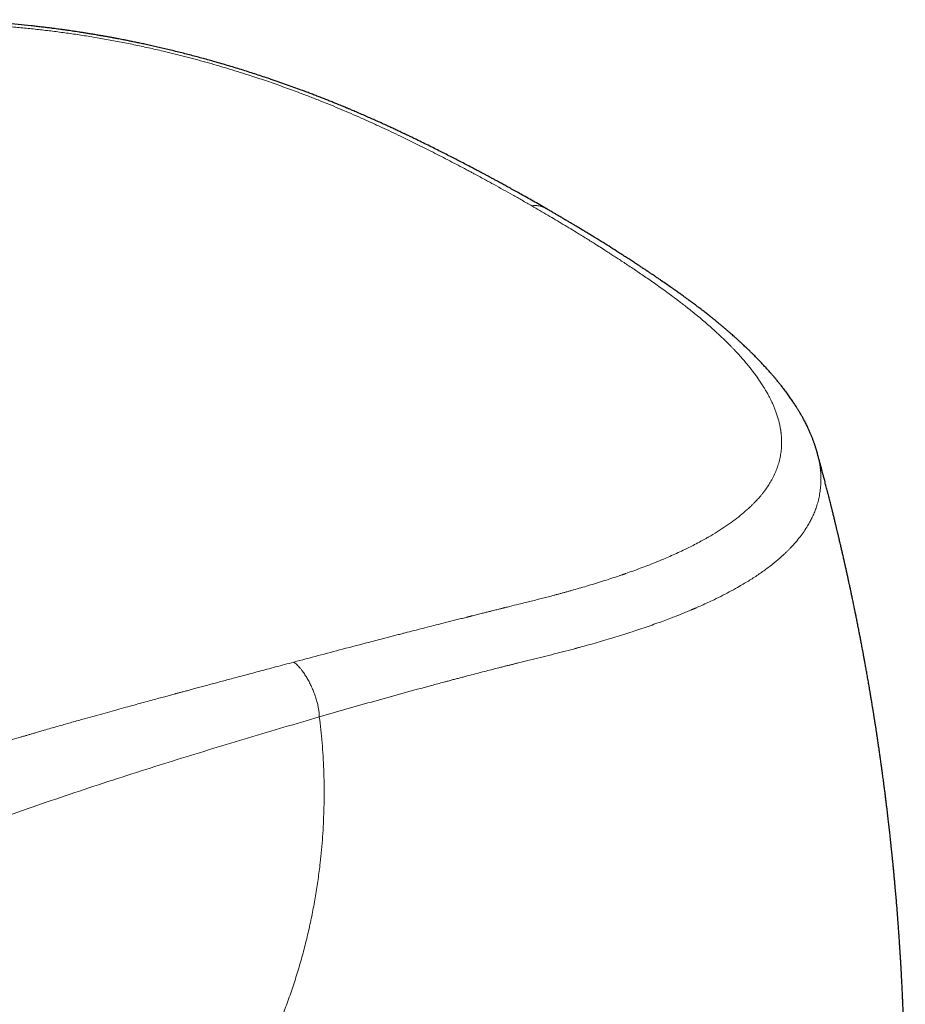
# Model space of a CAD drawing. Header units: millimetres. Extents: x 8 to 693, y 12 to 484.
# Tile 40 of 46: x 600 to 625, y 191 to 218. Entities that reach past the tile are written whole.
import ezdxf

# ---------------------------------------------------------------- set-up
doc = ezdxf.new("R2010")
doc.units = ezdxf.units.MM

msp = doc.modelspace()

# ---------------------------------------------------------------- linework, layer by layer
at = {"color": 7, "linetype": 'Continuous', "lineweight": 30}
msp.add_line((622.362, 205.942), (622.364, 205.932), dxfattribs=at)
for points, knots in [([(614.812, 212.741), (614.801, 212.747), (614.726, 212.791), (614.589, 212.869), (614.406, 212.973), (614.234, 213.071), (614.073, 213.161), (613.923, 213.245), (613.787, 213.32), (613.666, 213.386), (613.559, 213.445), (613.462, 213.498), (613.374, 213.546), (613.296, 213.588), (613.231, 213.623), (613.176, 213.652), (613.131, 213.676), (613.092, 213.697), (613.059, 213.715), (613.031, 213.73), (613.006, 213.743), (612.981, 213.756), (612.951, 213.772), (612.914, 213.792), (612.869, 213.816), (612.816, 213.844), (612.757, 213.875), (612.663, 213.924), (612.537, 213.99), (612.378, 214.072), (612.222, 214.153), (612.065, 214.232), (611.906, 214.313), (611.74, 214.396), (611.566, 214.483), (611.385, 214.572), (611.238, 214.644), (611.132, 214.696), (611.071, 214.725), (611.017, 214.751), (610.974, 214.771), (610.94, 214.788), (610.915, 214.8), (610.894, 214.81), (610.878, 214.817), (610.861, 214.826), (610.836, 214.837), (610.802, 214.854), (610.758, 214.874), (610.708, 214.898), (610.653, 214.924), (610.597, 214.95), (610.54, 214.976), (610.485, 215.002), (610.399, 215.042), (610.285, 215.094), (610.144, 215.158), (610.005, 215.22), (609.863, 215.283), (609.713, 215.349), (609.586, 215.404), (609.487, 215.446), (609.424, 215.473), (609.37, 215.496), (609.325, 215.515), (609.29, 215.529), (609.265, 215.54), (609.246, 215.548), (609.228, 215.555), (609.201, 215.566), (609.161, 215.583), (609.104, 215.607), (609.034, 215.635), (608.948, 215.67), (608.845, 215.712), (608.73, 215.758), (608.61, 215.805), (608.488, 215.853), (608.365, 215.9), (608.241, 215.948), (608.115, 215.995), (607.896, 216.077), (607.577, 216.193), (607.178, 216.332), (606.79, 216.461), (606.413, 216.582), (606.024, 216.702), (605.651, 216.811), (605.296, 216.911), (604.961, 217.001), (604.618, 217.089), (604.333, 217.159), (604.109, 217.212), (603.948, 217.249), (603.79, 217.284), (603.639, 217.317), (603.5, 217.347), (603.373, 217.374), (603.258, 217.397), (603.155, 217.418), (603.063, 217.436), (602.983, 217.452), (602.913, 217.465), (602.856, 217.476), (602.812, 217.484), (602.779, 217.49), (602.749, 217.496), (602.712, 217.503), (602.662, 217.512), (602.598, 217.524), (602.522, 217.537), (602.432, 217.553), (602.328, 217.571), (602.219, 217.59), (602.109, 217.608), (602.003, 217.625), (601.899, 217.642), (601.802, 217.657), (601.707, 217.671), (601.617, 217.684), (601.531, 217.697), (601.46, 217.707), (601.402, 217.715), (601.354, 217.722), (601.315, 217.727), (601.266, 217.734), (601.201, 217.742), (601.111, 217.754), (601.005, 217.768), (600.883, 217.783), (600.748, 217.799), (600.607, 217.815), (600.392, 217.839), (600.1, 217.868), (599.731, 217.901), (599.356, 217.93), (598.976, 217.954), (598.629, 217.972), (598.312, 217.985), (598.024, 217.994), (597.728, 217.999), (597.424, 218.002), (597.135, 218.002), (596.863, 217.999), (596.608, 217.994), (596.348, 217.987), (596.089, 217.977), (595.85, 217.966), (595.633, 217.954), (595.439, 217.943), (595.252, 217.93), (595.075, 217.917), (594.908, 217.904), (594.786, 217.893), (594.705, 217.886), (594.662, 217.882), (594.621, 217.879), (594.583, 217.875), (594.547, 217.872), (594.519, 217.869), (594.496, 217.867), (594.474, 217.865), (594.444, 217.862), (594.401, 217.857), (594.348, 217.852), (594.281, 217.845), (594.197, 217.836), (594.098, 217.826), (593.99, 217.813), (593.855, 217.798), (593.693, 217.778), (593.505, 217.754), (593.31, 217.727), (593.153, 217.705), (593.034, 217.687), (592.958, 217.676), (592.89, 217.665), (592.833, 217.657), (592.787, 217.649), (592.753, 217.644), (592.725, 217.639), (592.698, 217.635), (592.665, 217.63), (592.623, 217.623), (592.576, 217.615), (592.526, 217.607), (592.45, 217.594), (592.344, 217.576), (592.208, 217.552), (592.05, 217.523), (591.872, 217.49), (591.671, 217.451), (591.51, 217.418), (591.392, 217.394), (591.322, 217.379), (591.257, 217.365), (591.199, 217.353), (591.149, 217.342), (591.108, 217.333), (591.074, 217.326), (591.049, 217.32), (591.03, 217.316), (591.009, 217.311), (590.985, 217.306), (590.954, 217.299), (590.919, 217.291), (590.877, 217.281), (590.792, 217.262), (590.669, 217.233), (590.521, 217.198), (590.386, 217.165), (590.259, 217.133), (590.127, 217.099), (589.987, 217.063), (589.873, 217.032), (589.788, 217.009), (589.74, 216.996), (589.701, 216.986), (589.672, 216.978), (589.652, 216.972), (589.634, 216.967), (589.612, 216.961), (589.584, 216.953), (589.548, 216.943), (589.504, 216.931), (589.453, 216.916), (589.397, 216.9), (589.337, 216.883), (589.221, 216.849), (589.059, 216.8), (588.853, 216.737), (588.645, 216.672), (588.425, 216.601), (588.251, 216.544), (588.136, 216.506), (588.081, 216.487), (588.032, 216.471), (587.992, 216.457), (587.961, 216.447), (587.934, 216.437), (587.906, 216.428), (587.873, 216.417), (587.834, 216.404), (587.79, 216.389), (587.739, 216.371), (587.681, 216.351), (587.615, 216.328), (587.539, 216.302), (587.454, 216.273), (587.361, 216.241), (587.258, 216.205), (587.147, 216.167), (587.026, 216.125), (586.894, 216.078), (586.75, 216.028), (586.594, 215.973), (586.429, 215.914), (586.253, 215.852), (586.067, 215.785), (585.874, 215.716), (585.675, 215.644), (585.47, 215.569), (585.255, 215.49), (585.032, 215.408), (584.799, 215.321), (584.558, 215.231), (584.307, 215.137), (584.044, 215.037), (583.766, 214.93), (583.474, 214.818), (583.173, 214.701), (582.861, 214.579), (582.59, 214.471), (582.422, 214.404), (582.362, 214.38)], [0, 0, 0, 0, 0.001112, 0.007826, 0.01414, 0.020052, 0.025561, 0.030666, 0.035369, 0.039325, 0.042942, 0.046223, 0.049167, 0.051775, 0.054046, 0.055732, 0.057219, 0.05852, 0.059634, 0.06056, 0.0613, 0.06208, 0.06306, 0.064295, 0.065785, 0.067528, 0.069519, 0.071572, 0.07682, 0.081989, 0.087081, 0.092095, 0.097206, 0.10254, 0.108096, 0.113878, 0.119885, 0.122056, 0.123979, 0.125654, 0.12708, 0.128042, 0.128844, 0.129487, 0.12997, 0.130356, 0.131126, 0.132271, 0.133575, 0.135164, 0.136939, 0.138697, 0.14043, 0.142138, 0.143822, 0.148325, 0.152666, 0.156694, 0.160961, 0.165468, 0.170217, 0.172353, 0.174228, 0.175821, 0.177132, 0.178161, 0.178895, 0.179367, 0.17984, 0.180423, 0.181739, 0.183409, 0.185434, 0.187813, 0.190949, 0.194366, 0.197814, 0.201288, 0.20479, 0.208317, 0.211871, 0.21545, 0.226857, 0.238494, 0.2484, 0.258523, 0.268889, 0.279513, 0.288052, 0.296757, 0.30562, 0.314633, 0.318718, 0.32283, 0.326937, 0.330793, 0.334346, 0.337541, 0.340446, 0.34306, 0.345384, 0.347418, 0.349164, 0.35062, 0.351789, 0.352505, 0.353113, 0.354031, 0.355334, 0.3569, 0.35882, 0.361093, 0.36372, 0.366699, 0.369288, 0.372067, 0.374719, 0.377152, 0.379366, 0.381875, 0.384028, 0.385826, 0.387269, 0.388431, 0.389409, 0.390271, 0.392106, 0.394363, 0.397042, 0.400146, 0.403637, 0.407225, 0.410848, 0.420059, 0.429479, 0.439098, 0.448902, 0.45888, 0.466206, 0.473783, 0.481614, 0.489704, 0.498061, 0.504818, 0.511748, 0.518855, 0.526093, 0.533131, 0.538789, 0.544255, 0.549525, 0.554598, 0.559401, 0.563877, 0.565138, 0.566371, 0.567575, 0.568732, 0.5697, 0.570638, 0.571203, 0.571684, 0.572602, 0.573835, 0.57538, 0.577237, 0.579768, 0.582713, 0.585971, 0.589322, 0.594759, 0.600406, 0.606262, 0.61233, 0.614771, 0.617172, 0.619259, 0.621005, 0.622432, 0.623507, 0.624231, 0.624975, 0.626022, 0.627345, 0.628845, 0.630396, 0.631996, 0.636004, 0.640291, 0.644834, 0.650917, 0.657337, 0.664091, 0.66644, 0.668802, 0.670952, 0.672839, 0.674462, 0.675822, 0.676919, 0.677739, 0.678306, 0.678843, 0.679737, 0.680695, 0.681879, 0.683287, 0.684848, 0.690301, 0.695526, 0.699669, 0.703915, 0.708419, 0.713183, 0.7182, 0.720223, 0.721906, 0.723248, 0.72425, 0.724911, 0.725399, 0.72613, 0.727118, 0.728365, 0.729901, 0.731704, 0.733763, 0.735877, 0.737979, 0.746109, 0.753194, 0.760112, 0.768755, 0.777243, 0.779442, 0.78156, 0.783372, 0.784864, 0.786035, 0.786885, 0.787933, 0.789162, 0.790621, 0.792309, 0.794226, 0.796372, 0.798958, 0.80183, 0.805044, 0.808604, 0.812512, 0.816766, 0.821367, 0.826316, 0.831875, 0.837818, 0.844147, 0.850862, 0.857962, 0.865447, 0.87295, 0.880801, 0.889001, 0.897548, 0.906444, 0.915687, 0.925277, 0.935215, 0.946001, 0.957172, 0.968733, 0.980689, 0.993047, 1, 1, 1, 1]), ([(622.362, 205.942), (622.359, 205.952), (622.353, 205.975), (622.344, 206.005), (622.337, 206.029), (622.329, 206.056), (622.318, 206.091), (622.306, 206.13), (622.294, 206.165), (622.284, 206.195), (622.273, 206.226), (622.26, 206.263), (622.245, 206.304), (622.23, 206.343), (622.216, 206.378), (622.203, 206.411), (622.188, 206.448), (622.17, 206.49), (622.151, 206.532), (622.132, 206.575), (622.113, 206.617), (622.091, 206.663), (622.066, 206.713), (622.039, 206.768), (622.011, 206.822), (621.984, 206.872), (621.961, 206.915), (621.938, 206.955), (621.915, 206.995), (621.891, 207.037), (621.866, 207.078), (621.844, 207.116), (621.824, 207.148), (621.805, 207.178), (621.774, 207.228), (621.728, 207.3), (621.675, 207.379), (621.629, 207.445), (621.592, 207.499), (621.553, 207.553), (621.514, 207.606), (621.474, 207.66), (621.43, 207.717), (621.389, 207.771), (621.352, 207.818), (621.322, 207.856), (621.293, 207.891), (621.263, 207.929), (621.224, 207.976), (621.178, 208.031), (621.124, 208.093), (621.073, 208.153), (621.025, 208.207), (620.982, 208.255), (620.94, 208.301), (620.899, 208.346), (620.856, 208.392), (620.814, 208.437), (620.772, 208.481), (620.731, 208.523), (620.688, 208.567), (620.644, 208.613), (620.604, 208.653), (620.571, 208.686), (620.546, 208.711), (620.524, 208.732), (620.502, 208.754), (620.476, 208.779), (620.446, 208.808), (620.409, 208.844), (620.365, 208.886), (620.323, 208.925), (620.285, 208.961), (620.253, 208.99), (620.221, 209.02), (620.194, 209.045), (620.173, 209.065), (620.154, 209.082), (620.132, 209.101), (620.103, 209.128), (620.066, 209.161), (620.023, 209.199), (619.972, 209.244), (619.915, 209.294), (619.854, 209.347), (619.788, 209.403), (619.728, 209.454), (619.68, 209.494), (619.649, 209.52), (619.623, 209.541), (619.593, 209.566), (619.551, 209.6), (619.497, 209.644), (619.437, 209.693), (619.364, 209.751), (619.281, 209.816), (619.198, 209.881), (619.13, 209.933), (619.078, 209.973), (619.033, 210.007), (618.99, 210.04), (618.934, 210.082), (618.863, 210.135), (618.778, 210.197), (618.692, 210.261), (618.604, 210.324), (618.513, 210.39), (618.411, 210.462), (618.295, 210.544), (618.166, 210.634), (618.052, 210.712), (617.958, 210.776), (617.891, 210.822), (617.829, 210.864), (617.776, 210.9), (617.73, 210.931), (617.692, 210.956), (617.663, 210.976), (617.641, 210.99), (617.623, 211.003), (617.603, 211.016), (617.579, 211.032), (617.55, 211.051), (617.517, 211.073), (617.467, 211.106), (617.396, 211.153), (617.301, 211.216), (617.195, 211.285), (617.08, 211.36), (616.956, 211.439), (616.801, 211.538), (616.616, 211.656), (616.397, 211.793), (616.215, 211.905), (616.072, 211.993), (615.97, 212.055), (615.868, 212.117), (615.768, 212.177), (615.675, 212.233), (615.593, 212.282), (615.521, 212.325), (615.46, 212.362), (615.409, 212.392), (615.374, 212.412), (615.351, 212.426), (615.335, 212.436), (615.314, 212.448), (615.283, 212.466), (615.241, 212.491), (615.188, 212.522), (615.124, 212.559), (615.049, 212.603), (614.963, 212.654), (614.882, 212.7), (614.831, 212.73), (614.812, 212.741)], [0, 0, 0, 0, 0.002948, 0.006383, 0.008806, 0.011354, 0.016353, 0.02184, 0.026022, 0.029586, 0.033505, 0.038067, 0.044101, 0.04937, 0.053625, 0.057767, 0.062656, 0.068123, 0.074224, 0.079647, 0.08496, 0.090994, 0.097735, 0.105006, 0.112461, 0.119096, 0.124916, 0.129633, 0.13503, 0.14093, 0.1464, 0.1513, 0.155632, 0.159465, 0.163253, 0.175431, 0.187896, 0.194608, 0.201945, 0.209256, 0.216086, 0.223051, 0.230776, 0.239012, 0.244771, 0.249738, 0.254092, 0.259022, 0.264746, 0.273, 0.281481, 0.290062, 0.297156, 0.303601, 0.309666, 0.315846, 0.322164, 0.328667, 0.33438, 0.34028, 0.346425, 0.352813, 0.359128, 0.363297, 0.36671, 0.369516, 0.372481, 0.375711, 0.380122, 0.385017, 0.390867, 0.397757, 0.40178, 0.406088, 0.410581, 0.414316, 0.417059, 0.41881, 0.421744, 0.42556, 0.430267, 0.435863, 0.442374, 0.44989, 0.457338, 0.465563, 0.474561, 0.479512, 0.483275, 0.485987, 0.488776, 0.494444, 0.50111, 0.508573, 0.515953, 0.527178, 0.537952, 0.544996, 0.55099, 0.555936, 0.560552, 0.56593, 0.575285, 0.58506, 0.594834, 0.604607, 0.614599, 0.62543, 0.638597, 0.652856, 0.668202, 0.675812, 0.683349, 0.690034, 0.695832, 0.700745, 0.704775, 0.707922, 0.710188, 0.711767, 0.713817, 0.716471, 0.719689, 0.723173, 0.72689, 0.735847, 0.74592, 0.757107, 0.769407, 0.782574, 0.79606, 0.817861, 0.840413, 0.863726, 0.873895, 0.884205, 0.894656, 0.905009, 0.91437, 0.922655, 0.929861, 0.935987, 0.941034, 0.945, 0.946578, 0.947909, 0.949885, 0.952959, 0.957131, 0.9624, 0.968768, 0.976233, 0.984795, 0.994453, 1, 1, 1, 1]), ([(624.668, 182.652), (624.669, 182.662), (624.67, 182.69), (624.673, 182.735), (624.676, 182.787), (624.679, 182.838), (624.682, 182.89), (624.686, 182.95), (624.69, 183.022), (624.694, 183.097), (624.698, 183.171), (624.702, 183.244), (624.706, 183.312), (624.709, 183.374), (624.712, 183.429), (624.715, 183.486), (624.718, 183.547), (624.721, 183.61), (624.724, 183.668), (624.727, 183.719), (624.729, 183.763), (624.731, 183.808), (624.733, 183.856), (624.736, 183.91), (624.738, 183.968), (624.741, 184.026), (624.743, 184.078), (624.745, 184.121), (624.747, 184.167), (624.749, 184.22), (624.752, 184.282), (624.755, 184.345), (624.757, 184.406), (624.76, 184.47), (624.762, 184.537), (624.765, 184.603), (624.767, 184.665), (624.769, 184.725), (624.771, 184.789), (624.774, 184.861), (624.776, 184.936), (624.779, 185.01), (624.781, 185.088), (624.784, 185.184), (624.787, 185.299), (624.791, 185.442), (624.795, 185.592), (624.798, 185.742), (624.801, 185.875), (624.803, 185.983), (624.805, 186.068), (624.806, 186.139), (624.807, 186.212), (624.809, 186.285), (624.81, 186.359), (624.811, 186.428), (624.811, 186.493), (624.812, 186.546), (624.813, 186.593), (624.813, 186.637), (624.814, 186.684), (624.814, 186.74), (624.815, 186.821), (624.816, 186.92), (624.816, 187.024), (624.817, 187.115), (624.817, 187.196), (624.817, 187.275), (624.817, 187.354), (624.817, 187.424), (624.817, 187.488), (624.817, 187.546), (624.817, 187.605), (624.817, 187.668), (624.817, 187.731), (624.816, 187.797), (624.816, 187.863), (624.816, 187.929), (624.815, 187.991), (624.815, 188.071), (624.814, 188.165), (624.812, 188.275), (624.811, 188.376), (624.81, 188.475), (624.808, 188.575), (624.807, 188.681), (624.805, 188.795), (624.803, 188.906), (624.8, 189.012), (624.798, 189.111), (624.796, 189.206), (624.794, 189.297), (624.791, 189.388), (624.789, 189.483), (624.786, 189.583), (624.783, 189.689), (624.78, 189.795), (624.776, 189.901), (624.773, 190.006), (624.769, 190.109), (624.765, 190.205), (624.762, 190.29), (624.759, 190.37), (624.756, 190.447), (624.752, 190.53), (624.748, 190.622), (624.744, 190.715), (624.74, 190.801), (624.737, 190.876), (624.733, 190.95), (624.73, 191.027), (624.726, 191.107), (624.722, 191.189), (624.717, 191.269), (624.713, 191.349), (624.709, 191.431), (624.704, 191.526), (624.698, 191.63), (624.691, 191.739), (624.685, 191.85), (624.678, 191.96), (624.671, 192.067), (624.666, 192.151), (624.661, 192.217), (624.658, 192.273), (624.654, 192.336), (624.649, 192.403), (624.645, 192.468), (624.64, 192.53), (624.636, 192.592), (624.631, 192.657), (624.626, 192.726), (624.616, 192.86), (624.601, 193.059), (624.585, 193.269), (624.572, 193.428), (624.563, 193.53), (624.555, 193.625), (624.547, 193.715), (624.539, 193.811), (624.529, 193.917), (624.519, 194.029), (624.509, 194.141), (624.499, 194.248), (624.49, 194.336), (624.484, 194.406), (624.479, 194.454), (624.475, 194.497), (624.47, 194.545), (624.464, 194.602), (624.457, 194.67), (624.45, 194.748), (624.441, 194.831), (624.432, 194.918), (624.423, 195.007), (624.413, 195.099), (624.404, 195.185), (624.395, 195.261), (624.388, 195.324), (624.382, 195.378), (624.377, 195.425), (624.372, 195.469), (624.367, 195.511), (624.363, 195.554), (624.356, 195.608), (624.349, 195.677), (624.339, 195.76), (624.328, 195.851), (624.318, 195.936), (624.309, 196.012), (624.301, 196.074), (624.295, 196.129), (624.286, 196.197), (624.276, 196.284), (624.262, 196.391), (624.248, 196.505), (624.234, 196.61), (624.222, 196.704), (624.211, 196.785), (624.201, 196.865), (624.19, 196.943), (624.18, 197.016), (624.172, 197.08), (624.164, 197.137), (624.157, 197.192), (624.148, 197.251), (624.139, 197.318), (624.129, 197.386), (624.12, 197.454), (624.111, 197.519), (624.101, 197.584), (624.093, 197.644), (624.085, 197.694), (624.078, 197.744), (624.07, 197.8), (624.06, 197.867), (624.049, 197.944), (624.035, 198.032), (624.021, 198.129), (624.005, 198.231), (623.989, 198.334), (623.973, 198.435), (623.958, 198.531), (623.944, 198.619), (623.933, 198.689), (623.925, 198.74), (623.919, 198.779), (623.911, 198.824), (623.903, 198.878), (623.892, 198.942), (623.881, 199.01), (623.87, 199.074), (623.861, 199.131), (623.852, 199.181), (623.845, 199.224), (623.838, 199.266), (623.831, 199.306), (623.824, 199.348), (623.816, 199.394), (623.807, 199.45), (623.795, 199.519), (623.781, 199.596), (623.767, 199.676), (623.754, 199.752), (623.742, 199.822), (623.73, 199.888), (623.718, 199.953), (623.705, 200.025), (623.691, 200.106), (623.674, 200.196), (623.657, 200.289), (623.64, 200.38), (623.624, 200.465), (623.61, 200.543), (623.597, 200.612), (623.586, 200.666), (623.578, 200.707), (623.572, 200.74), (623.565, 200.778), (623.556, 200.825), (623.545, 200.88), (623.533, 200.944), (623.519, 201.013), (623.505, 201.083), (623.492, 201.15), (623.481, 201.209), (623.471, 201.259), (623.463, 201.298), (623.456, 201.334), (623.448, 201.371), (623.44, 201.413), (623.429, 201.463), (623.418, 201.52), (623.39, 201.656), (623.362, 201.793), (623.334, 201.927), (623.323, 201.979), (623.314, 202.023), (623.305, 202.062), (623.297, 202.102), (623.287, 202.149), (623.275, 202.203), (623.262, 202.265), (623.246, 202.338), (623.227, 202.424), (623.206, 202.523), (623.187, 202.61), (623.171, 202.68), (623.16, 202.729), (623.15, 202.773), (623.142, 202.808), (623.135, 202.842), (623.126, 202.88), (623.116, 202.926), (623.104, 202.977), (623.091, 203.036), (623.078, 203.092), (623.066, 203.145), (623.055, 203.193), (623.043, 203.244), (623.031, 203.299), (623.017, 203.357), (623.003, 203.417), (622.989, 203.476), (622.977, 203.528), (622.967, 203.569), (622.96, 203.6), (622.954, 203.625), (622.949, 203.649), (622.943, 203.674), (622.936, 203.702), (622.925, 203.747), (622.909, 203.813), (622.888, 203.902), (622.864, 204), (622.838, 204.108), (622.815, 204.202), (622.797, 204.274), (622.786, 204.32), (622.777, 204.356), (622.769, 204.386), (622.763, 204.412), (622.756, 204.441), (622.747, 204.474), (622.736, 204.518), (622.722, 204.577), (622.703, 204.649), (622.684, 204.726), (622.663, 204.805), (622.644, 204.882), (622.625, 204.955), (622.607, 205.023), (622.589, 205.092), (622.572, 205.159), (622.556, 205.221), (622.542, 205.275), (622.53, 205.32), (622.519, 205.359), (622.508, 205.4), (622.495, 205.449), (622.476, 205.522), (622.452, 205.612), (622.424, 205.716), (622.398, 205.811), (622.378, 205.883), (622.368, 205.921), (622.365, 205.932)], [0, 0, 0, 0, 0.0013358, 0.0034032, 0.0055983, 0.0077814, 0.0096401, 0.0120872, 0.0152601, 0.0185571, 0.021413, 0.0244016, 0.0276038, 0.0298933, 0.0320799, 0.0344153, 0.0369777, 0.0397226, 0.0421862, 0.0442452, 0.0460305, 0.0477201, 0.0497309, 0.0519879, 0.0544505, 0.0569854, 0.0591558, 0.0609274, 0.0624035, 0.0648011, 0.0675473, 0.0701784, 0.0725836, 0.0752019, 0.0780854, 0.0809044, 0.083519, 0.0857718, 0.0883549, 0.091548, 0.0947133, 0.0976467, 0.1008608, 0.1044552, 0.1096118, 0.1152107, 0.122287, 0.1282954, 0.1339689, 0.1389871, 0.1417136, 0.1446468, 0.1478223, 0.1508421, 0.1537849, 0.1570985, 0.1595454, 0.16183, 0.1638028, 0.1654669, 0.1673, 0.169651, 0.1724677, 0.1775182, 0.1819902, 0.1855603, 0.18887, 0.1921869, 0.1954714, 0.1987374, 0.2010901, 0.2034926, 0.2059582, 0.208503, 0.2113867, 0.2139539, 0.216786, 0.2196362, 0.2222384, 0.2246408, 0.2296233, 0.2341651, 0.2383746, 0.2424465, 0.246547, 0.2509583, 0.2558215, 0.2608839, 0.2649893, 0.2692672, 0.2733664, 0.2769092, 0.2807796, 0.2847949, 0.2889776, 0.293446, 0.2981324, 0.3024552, 0.3067442, 0.3114485, 0.3154685, 0.3189648, 0.3222372, 0.3254887, 0.3288263, 0.3326958, 0.3371415, 0.3405979, 0.3436363, 0.3466305, 0.3499822, 0.3534744, 0.3567845, 0.3604162, 0.3636455, 0.3669355, 0.3708138, 0.375663, 0.3801424, 0.3847986, 0.3896891, 0.3942471, 0.3983144, 0.4003829, 0.4027171, 0.4054095, 0.4084186, 0.4112507, 0.4137627, 0.4163613, 0.4190811, 0.4220579, 0.4251484, 0.4363031, 0.447402, 0.4520554, 0.4565507, 0.4605158, 0.4641766, 0.4681797, 0.4727298, 0.4777568, 0.4826016, 0.4870544, 0.491499, 0.4939586, 0.4959879, 0.4976882, 0.4995174, 0.5021105, 0.5050003, 0.5082742, 0.5121585, 0.5156462, 0.5195147, 0.5235278, 0.5274795, 0.5306199, 0.5333206, 0.5355825, 0.5375839, 0.5394701, 0.5412411, 0.5429759, 0.544949, 0.5482141, 0.5518779, 0.5557627, 0.5598661, 0.5629329, 0.5655899, 0.5678524, 0.5700872, 0.5743925, 0.5790469, 0.5839991, 0.5891252, 0.5926333, 0.596144, 0.5996092, 0.6030288, 0.6063034, 0.6091159, 0.611341, 0.613639, 0.6162286, 0.6191175, 0.6223469, 0.6250179, 0.6278869, 0.6308708, 0.633488, 0.6356608, 0.6373985, 0.6400428, 0.6429294, 0.6461281, 0.6500356, 0.6543551, 0.6588106, 0.6633629, 0.6678487, 0.6719409, 0.675912, 0.6793533, 0.6810726, 0.6826131, 0.6844955, 0.6868571, 0.6897606, 0.6928841, 0.6956992, 0.6981933, 0.7003667, 0.7022201, 0.7038755, 0.7057908, 0.7075403, 0.7093837, 0.7117608, 0.7148309, 0.718445, 0.7219498, 0.7253569, 0.7284043, 0.7311469, 0.733978, 0.7369752, 0.7405868, 0.744636, 0.7488772, 0.7528677, 0.7565994, 0.7600615, 0.7631115, 0.7657061, 0.7672049, 0.7685209, 0.7701172, 0.7721645, 0.7746625, 0.7774575, 0.7806598, 0.7837426, 0.7867061, 0.7894737, 0.7915671, 0.7932876, 0.7946892, 0.7962741, 0.7981651, 0.8003619, 0.8028645, 0.8056368, 0.8184794, 0.8210511, 0.8233912, 0.8253276, 0.8268606, 0.8286278, 0.8306801, 0.8330734, 0.8358075, 0.8388689, 0.8428656, 0.8472472, 0.8520131, 0.8543931, 0.8566525, 0.8585713, 0.8601496, 0.8613876, 0.8631491, 0.8651615, 0.8674642, 0.8700571, 0.8729604, 0.8749616, 0.8771078, 0.8793989, 0.881835, 0.8844159, 0.8871416, 0.8899239, 0.8923057, 0.8940476, 0.895414, 0.8964303, 0.8974457, 0.8985721, 0.8998096, 0.9011582, 0.9046276, 0.9086261, 0.9130451, 0.9178785, 0.9231258, 0.9255839, 0.9276228, 0.9292428, 0.9304463, 0.9315722, 0.9328619, 0.9343155, 0.9359328, 0.938861, 0.9421673, 0.9456306, 0.9492178, 0.9529287, 0.9559313, 0.9590101, 0.9621651, 0.9652814, 0.9680258, 0.9705073, 0.9725473, 0.9741458, 0.975793, 0.9780057, 0.9807835, 0.985643, 0.9903065, 0.994766, 0.9985756, 1, 1, 1, 1])]:
    msp.add_open_spline(points, degree=3, knots=knots, dxfattribs=at)
at = {"color": 252, "linetype": 'Continuous', "lineweight": 0}
for points, knots in [([(614.417, 212.814), (614.326, 212.866), (614.147, 212.969), (613.88, 213.12), (613.62, 213.265), (613.367, 213.406), (613.103, 213.55), (612.907, 213.656), (612.779, 213.725), (612.734, 213.749), (612.689, 213.773), (612.643, 213.798), (612.534, 213.856), (612.363, 213.946), (612.128, 214.068), (611.895, 214.189), (611.662, 214.308), (611.431, 214.424), (611.202, 214.537), (610.976, 214.649), (610.74, 214.763), (610.493, 214.881), (610.225, 215.006), (609.948, 215.133), (609.663, 215.261), (609.381, 215.385), (609.104, 215.503), (608.823, 215.62), (608.531, 215.738), (608.188, 215.873), (607.8, 216.019), (607.371, 216.175), (606.942, 216.323), (606.556, 216.451), (606.215, 216.559), (605.92, 216.649), (605.625, 216.737), (605.33, 216.82), (605.035, 216.901), (604.74, 216.979), (604.442, 217.054), (604.107, 217.135), (603.736, 217.22), (603.328, 217.307), (602.919, 217.388), (602.51, 217.464), (602.103, 217.533), (601.703, 217.595), (601.308, 217.651), (600.917, 217.701), (600.525, 217.745), (600.132, 217.785), (599.742, 217.818), (599.358, 217.846), (598.968, 217.869), (598.568, 217.887), (598.157, 217.9), (597.746, 217.907), (597.335, 217.908), (597.028, 217.903), (596.823, 217.899), (596.719, 217.896), (596.615, 217.893), (596.51, 217.889), (596.406, 217.885), (596.302, 217.881), (596.137, 217.874), (595.91, 217.862), (595.605, 217.843), (595.282, 217.819), (594.942, 217.79), (594.593, 217.755), (594.236, 217.716), (593.872, 217.67), (593.508, 217.62), (593.144, 217.564), (592.872, 217.519), (592.691, 217.487), (592.6, 217.471), (592.509, 217.454), (592.418, 217.437), (592.327, 217.42), (592.236, 217.403), (592.092, 217.375), (591.895, 217.335), (591.671, 217.287), (591.47, 217.243), (591.294, 217.203), (591.118, 217.161), (590.948, 217.12), (590.716, 217.062), (590.418, 216.985), (590.053, 216.883), (589.684, 216.776), (589.425, 216.696), (589.273, 216.648), (589.23, 216.634), (589.186, 216.62), (589.14, 216.606), (589.094, 216.591), (589.046, 216.575), (588.968, 216.55), (588.857, 216.513), (588.704, 216.462), (588.592, 216.424), (588.527, 216.402), (588.517, 216.399), (588.511, 216.397), (588.505, 216.395), (588.498, 216.392), (588.491, 216.39), (588.473, 216.384), (588.442, 216.373), (588.394, 216.357), (588.338, 216.338), (588.275, 216.316), (588.203, 216.291), (588.124, 216.264), (588.04, 216.235), (587.952, 216.205), (587.883, 216.181), (587.833, 216.163), (587.802, 216.153), (587.771, 216.142), (587.743, 216.132), (587.593, 216.08), (587.357, 215.997), (587.031, 215.882), (586.744, 215.78), (586.527, 215.702), (586.379, 215.648), (586.297, 215.619), (586.214, 215.588), (586.126, 215.556), (586.033, 215.522), (585.938, 215.487), (585.843, 215.452), (585.668, 215.388), (585.415, 215.294), (585.087, 215.172), (584.768, 215.051), (584.458, 214.933), (584.158, 214.817), (583.868, 214.705), (583.588, 214.595), (583.317, 214.488), (583.139, 214.417), (583.051, 214.382)], [0, 0, 0, 0, 0.00973, 0.019171, 0.028322, 0.037184, 0.045758, 0.055925, 0.057483, 0.05903, 0.060567, 0.062092, 0.063734, 0.071754, 0.07966, 0.087565, 0.095352, 0.103023, 0.110578, 0.118017, 0.12534, 0.133688, 0.141917, 0.151097, 0.160041, 0.168752, 0.177231, 0.185483, 0.194267, 0.203428, 0.215868, 0.228141, 0.240257, 0.25223, 0.26035, 0.2684, 0.276384, 0.284306, 0.292173, 0.299987, 0.307783, 0.315728, 0.326301, 0.336864, 0.34743, 0.358013, 0.368462, 0.378878, 0.388918, 0.399009, 0.409163, 0.419389, 0.4297, 0.439769, 0.449718, 0.46074, 0.471854, 0.483073, 0.494405, 0.505863, 0.508801, 0.511749, 0.514706, 0.517672, 0.520648, 0.523634, 0.52663, 0.534921, 0.543291, 0.553363, 0.563556, 0.573874, 0.585074, 0.596428, 0.607941, 0.619617, 0.631463, 0.634463, 0.637471, 0.640488, 0.643513, 0.646547, 0.649589, 0.652639, 0.661072, 0.66957, 0.675682, 0.681829, 0.68801, 0.69411, 0.699844, 0.712893, 0.726291, 0.74004, 0.754145, 0.755763, 0.757423, 0.759125, 0.760869, 0.762656, 0.764485, 0.766356, 0.771719, 0.7774, 0.784142, 0.784859, 0.785062, 0.785285, 0.785529, 0.785794, 0.786079, 0.786386, 0.787887, 0.789751, 0.791976, 0.794437, 0.797228, 0.800348, 0.803798, 0.807106, 0.810669, 0.811841, 0.813039, 0.814262, 0.81551, 0.8163, 0.831795, 0.843282, 0.85455, 0.865602, 0.868817, 0.872013, 0.87519, 0.87862, 0.88239, 0.886136, 0.889856, 0.893552, 0.906779, 0.919676, 0.932244, 0.944483, 0.956392, 0.967769, 0.978829, 0.989573, 1, 1, 1, 1]), ([(614.417, 212.814), (614.565, 212.728), (614.857, 212.558), (615.285, 212.303), (615.654, 212.08), (615.966, 211.887), (616.149, 211.772), (616.254, 211.706), (616.282, 211.688), (616.31, 211.67), (616.338, 211.653), (616.366, 211.635), (616.393, 211.617), (616.42, 211.6), (616.477, 211.564), (616.561, 211.51), (616.675, 211.436), (616.793, 211.36), (616.918, 211.278), (617.05, 211.19), (617.19, 211.097), (617.334, 211), (617.482, 210.9), (617.633, 210.796), (617.79, 210.687), (617.952, 210.572), (618.078, 210.482), (618.164, 210.42), (618.201, 210.392), (618.23, 210.372), (618.252, 210.356), (618.275, 210.338), (618.301, 210.319), (618.336, 210.293), (618.384, 210.258), (618.444, 210.212), (618.502, 210.168), (618.557, 210.127), (618.607, 210.088), (618.66, 210.048), (618.715, 210.005), (618.772, 209.96), (618.827, 209.916), (618.877, 209.876), (618.956, 209.813), (619.066, 209.722), (619.208, 209.603), (619.347, 209.482), (619.496, 209.349), (619.622, 209.233), (619.703, 209.156), (619.73, 209.131), (619.733, 209.128), (619.735, 209.126), (619.741, 209.121), (619.753, 209.109), (619.774, 209.088), (619.802, 209.061), (619.835, 209.028), (619.874, 208.99), (619.917, 208.946), (619.967, 208.896), (620.021, 208.84), (620.083, 208.775), (620.152, 208.701), (620.228, 208.617), (620.308, 208.526), (620.391, 208.427), (620.471, 208.329), (620.547, 208.234), (620.618, 208.14), (620.689, 208.042), (620.76, 207.94), (620.81, 207.864), (620.839, 207.818), (620.846, 207.807), (620.85, 207.801), (620.853, 207.796), (620.859, 207.787), (620.872, 207.766), (620.892, 207.734), (620.915, 207.696), (620.94, 207.653), (620.968, 207.604), (621, 207.547), (621.035, 207.482), (621.073, 207.406), (621.115, 207.319), (621.156, 207.225), (621.196, 207.126), (621.234, 207.02), (621.27, 206.909), (621.3, 206.797), (621.325, 206.687), (621.34, 206.606), (621.348, 206.555), (621.351, 206.532), (621.353, 206.513), (621.356, 206.494), (621.358, 206.475), (621.363, 206.429), (621.369, 206.355), (621.373, 206.233), (621.37, 206.09), (621.352, 205.928), (621.322, 205.768), (621.28, 205.61), (621.225, 205.453), (621.158, 205.298), (621.08, 205.152), (620.997, 205.016), (620.933, 204.926), (620.895, 204.874), (620.885, 204.862), (620.878, 204.853), (620.873, 204.846), (620.867, 204.838), (620.856, 204.824), (620.839, 204.802), (620.815, 204.773), (620.788, 204.74), (620.758, 204.704), (620.723, 204.664), (620.683, 204.619), (620.636, 204.569), (620.582, 204.513), (620.522, 204.454), (620.477, 204.412), (620.452, 204.388), (620.444, 204.382), (620.437, 204.375), (620.429, 204.368), (620.422, 204.361), (620.414, 204.354), (620.349, 204.295), (620.22, 204.186), (620.018, 204.03), (619.804, 203.879), (619.578, 203.733), (619.411, 203.633), (619.309, 203.574), (619.274, 203.554), (619.237, 203.533), (619.199, 203.512), (619.162, 203.492), (619.078, 203.447), (618.955, 203.382), (618.791, 203.299), (618.624, 203.218), (618.448, 203.136), (618.263, 203.053), (618.067, 202.97), (617.862, 202.885), (617.647, 202.8), (617.436, 202.72), (617.231, 202.645), (617.09, 202.594), (617.011, 202.567), (616.992, 202.56), (616.973, 202.554), (616.954, 202.547), (616.932, 202.54), (616.906, 202.531), (616.876, 202.521), (616.789, 202.491), (616.643, 202.442), (616.432, 202.374), (616.216, 202.306), (615.997, 202.24), (615.784, 202.177), (615.609, 202.127), (615.473, 202.088), (615.377, 202.062), (615.289, 202.037), (615.203, 202.014), (615.117, 201.991), (615.008, 201.962), (614.875, 201.927), (614.717, 201.886), (614.558, 201.846), (614.398, 201.805), (614.23, 201.764), (614.027, 201.714), (613.839, 201.667), (613.704, 201.633), (613.65, 201.62), (613.627, 201.614), (613.608, 201.609), (613.586, 201.604), (613.559, 201.597), (613.519, 201.587), (613.467, 201.574), (613.404, 201.558), (613.33, 201.54), (613.243, 201.518), (613.141, 201.493), (613.025, 201.464), (612.897, 201.432), (612.798, 201.407), (612.733, 201.391), (612.707, 201.384), (612.681, 201.378), (612.655, 201.371), (612.63, 201.365), (612.604, 201.358), (612.54, 201.342), (612.296, 201.281), (611.894, 201.179), (611.376, 201.047), (611.016, 200.955), (610.8, 200.899), (610.725, 200.88), (610.657, 200.862), (610.59, 200.845), (610.522, 200.827), (610.455, 200.81), (610.388, 200.793), (610.202, 200.744), (609.787, 200.636), (609.168, 200.474), (608.462, 200.287), (608.008, 200.166), (607.781, 200.106)], [0, 0, 0, 0, 0.0159586, 0.0315818, 0.0468686, 0.0567738, 0.066533, 0.0675977, 0.0686605, 0.0697216, 0.0707809, 0.0718385, 0.0728943, 0.0739484, 0.0748972, 0.0793771, 0.0835816, 0.0881078, 0.0929554, 0.0981241, 0.1036139, 0.1094245, 0.1151969, 0.1212551, 0.1275999, 0.1342327, 0.1411551, 0.143182, 0.1450407, 0.145877, 0.1467929, 0.1477886, 0.1488639, 0.1500191, 0.1523444, 0.1549384, 0.1578017, 0.15987, 0.1620596, 0.1643708, 0.1668039, 0.1693592, 0.1720373, 0.1742506, 0.176123, 0.18282, 0.1895293, 0.19631, 0.2032199, 0.2118268, 0.2155909, 0.2160452, 0.2160839, 0.2161308, 0.2162735, 0.2169951, 0.2181438, 0.2197192, 0.2214864, 0.2235933, 0.2260398, 0.2288252, 0.2319488, 0.2354097, 0.239623, 0.2442463, 0.2492797, 0.2547239, 0.2605801, 0.265472, 0.2706213, 0.2760301, 0.2817013, 0.2876367, 0.2887063, 0.2892231, 0.2894801, 0.2897415, 0.2900073, 0.2910936, 0.2932014, 0.2952651, 0.2975004, 0.3003852, 0.3035131, 0.3068838, 0.3113991, 0.3162863, 0.321544, 0.3271706, 0.3331635, 0.3395197, 0.3462351, 0.3523111, 0.3586489, 0.3602943, 0.3614122, 0.3625299, 0.3636473, 0.3647645, 0.3658816, 0.3718637, 0.3778453, 0.387741, 0.3976632, 0.4076233, 0.417613, 0.4276198, 0.4378407, 0.4481445, 0.456987, 0.4657838, 0.4670706, 0.4680074, 0.4684432, 0.4689477, 0.4695211, 0.4701633, 0.4719491, 0.4741169, 0.476419, 0.4790366, 0.4819697, 0.4852188, 0.4887842, 0.4930724, 0.4977458, 0.5021785, 0.5026948, 0.5032149, 0.5037389, 0.5042666, 0.5047982, 0.5053336, 0.5058728, 0.5184386, 0.5310398, 0.5436385, 0.5561936, 0.5686662, 0.570151, 0.5720725, 0.5739827, 0.5758816, 0.5777695, 0.5796463, 0.5883476, 0.5959174, 0.6033045, 0.6118662, 0.6201794, 0.6282469, 0.6377206, 0.6468386, 0.6556039, 0.6640189, 0.6719718, 0.6727347, 0.6734944, 0.6742508, 0.675004, 0.6757676, 0.6769357, 0.6780987, 0.6792568, 0.687382, 0.6952517, 0.7038861, 0.7121937, 0.720176, 0.7278337, 0.7317155, 0.7352257, 0.738332, 0.7414388, 0.744546, 0.7476536, 0.7532929, 0.7589338, 0.7645764, 0.7702207, 0.7759543, 0.7823209, 0.7916781, 0.7957739, 0.796577, 0.7973794, 0.7981814, 0.7985884, 0.7996234, 0.8010466, 0.8028581, 0.8050579, 0.8076459, 0.8106221, 0.8142334, 0.8182886, 0.8227875, 0.8277304, 0.8286696, 0.8295682, 0.8304661, 0.8313633, 0.8322599, 0.8331558, 0.834051, 0.8389629, 0.8586898, 0.8760216, 0.8930877, 0.8961007, 0.8985533, 0.9008813, 0.9032094, 0.9055376, 0.9078657, 0.910194, 0.9125222, 0.9271582, 0.9532989, 0.9766454, 1, 1, 1, 1]), ([(614.812, 212.74), (614.805, 212.744), (614.779, 212.76), (614.732, 212.781), (614.672, 212.803), (614.614, 212.817), (614.559, 212.825), (614.508, 212.827), (614.461, 212.823), (614.431, 212.817), (614.417, 212.814)], [0, 0, 0, 0, 0.065877, 0.232575, 0.394103, 0.545556, 0.682489, 0.802468, 0.906481, 1, 1, 1, 1]), ([(622.364, 205.932), (622.371, 205.906), (622.389, 205.841), (622.412, 205.74), (622.432, 205.631), (622.447, 205.529), (622.457, 205.434), (622.463, 205.348), (622.466, 205.287), (622.467, 205.253), (622.467, 205.242), (622.467, 205.238), (622.467, 205.235), (622.467, 205.231), (622.467, 205.228), (622.468, 205.164), (622.464, 205.042), (622.446, 204.866), (622.417, 204.701), (622.379, 204.546), (622.333, 204.4), (622.281, 204.265), (622.225, 204.14), (622.164, 204.019), (622.089, 203.889), (621.997, 203.746), (621.885, 203.593), (621.787, 203.472), (621.708, 203.383), (621.654, 203.324), (621.599, 203.266), (621.542, 203.208), (621.483, 203.15), (621.377, 203.052), (621.218, 202.912), (620.993, 202.735), (620.748, 202.559), (620.481, 202.385), (620.22, 202.229), (619.97, 202.09), (619.735, 201.966), (619.461, 201.831), (619.211, 201.715), (619.035, 201.637), (618.971, 201.609), (618.953, 201.602), (618.935, 201.594), (618.917, 201.586), (618.899, 201.578), (618.881, 201.571), (618.825, 201.547), (618.728, 201.507), (618.584, 201.448), (618.426, 201.385), (618.254, 201.319), (618.068, 201.249), (617.866, 201.176), (617.65, 201.1), (617.428, 201.024), (617.201, 200.949), (616.97, 200.875), (616.727, 200.8), (616.481, 200.725), (616.233, 200.653), (615.996, 200.585), (615.826, 200.539), (615.73, 200.513), (615.699, 200.504), (615.668, 200.496), (615.637, 200.488), (615.606, 200.479), (615.383, 200.42), (614.963, 200.312), (614.447, 200.184), (614.124, 200.104), (613.995, 200.073), (613.955, 200.063), (613.915, 200.053), (613.874, 200.043), (613.837, 200.034), (613.781, 200.02), (613.704, 200.001), (613.6, 199.975), (613.473, 199.942), (613.319, 199.903), (613.136, 199.856), (612.938, 199.805), (612.723, 199.748), (612.539, 199.7), (612.39, 199.661), (612.28, 199.632), (612.168, 199.602), (612.062, 199.574), (611.879, 199.525), (611.471, 199.416), (610.83, 199.241), (610.045, 199.024), (609.268, 198.803), (608.75, 198.654), (608.493, 198.579)], [0, 0, 0, 0, 0.006295, 0.015938, 0.024879, 0.03312, 0.041375, 0.048783, 0.054602, 0.056954, 0.057252, 0.057549, 0.057843, 0.058135, 0.058425, 0.058713, 0.074565, 0.089762, 0.104304, 0.118191, 0.131424, 0.143785, 0.155517, 0.16662, 0.177969, 0.193238, 0.208641, 0.224181, 0.230323, 0.236487, 0.242673, 0.248879, 0.255107, 0.261356, 0.281266, 0.301652, 0.322518, 0.343864, 0.36569, 0.382001, 0.398572, 0.415402, 0.438013, 0.448105, 0.449243, 0.450383, 0.451523, 0.452665, 0.453807, 0.454951, 0.456096, 0.464305, 0.473237, 0.482892, 0.49327, 0.504372, 0.516199, 0.528751, 0.542028, 0.554312, 0.567158, 0.580566, 0.594534, 0.607291, 0.620483, 0.632452, 0.634044, 0.635642, 0.637246, 0.638856, 0.640472, 0.642093, 0.673702, 0.705333, 0.720927, 0.72297, 0.725012, 0.727055, 0.729098, 0.73114, 0.732797, 0.737628, 0.742892, 0.748586, 0.757047, 0.766311, 0.776378, 0.787247, 0.798919, 0.80431, 0.809855, 0.815557, 0.821395, 0.82585, 0.843295, 0.883184, 0.922598, 0.961536, 1, 1, 1, 1]), ([(607.781, 200.106), (607.695, 200.083), (607.526, 200.038), (607.278, 199.972), (607.038, 199.908), (606.809, 199.846), (606.589, 199.788), (606.382, 199.732), (606.188, 199.681), (606.007, 199.632), (605.835, 199.586), (605.671, 199.542), (605.51, 199.499), (605.354, 199.457), (605.202, 199.416), (605.061, 199.378), (604.931, 199.343), (604.812, 199.311), (604.704, 199.282), (604.606, 199.256), (604.534, 199.237), (604.482, 199.223), (604.438, 199.211), (604.382, 199.196), (604.318, 199.178), (604.252, 199.161), (604.155, 199.134), (604.024, 199.099), (603.847, 199.051), (603.652, 198.998), (603.439, 198.94), (603.213, 198.878), (602.973, 198.812), (602.719, 198.742), (602.455, 198.669), (602.183, 198.593), (601.884, 198.509), (601.555, 198.416), (601.197, 198.314), (600.912, 198.232), (600.706, 198.172), (600.594, 198.139), (600.496, 198.111), (600.409, 198.085), (600.321, 198.06), (600.232, 198.033), (600.076, 197.988), (599.85, 197.921), (599.551, 197.832), (599.241, 197.74), (598.908, 197.639), (598.551, 197.531), (598.184, 197.418), (597.922, 197.338), (597.775, 197.292), (597.732, 197.279), (597.693, 197.267), (597.654, 197.254), (597.571, 197.229), (597.443, 197.189), (597.265, 197.133), (597.078, 197.074), (596.88, 197.012), (596.661, 196.943), (596.419, 196.866), (596.154, 196.781), (595.875, 196.692), (595.583, 196.598), (595.306, 196.508), (595.047, 196.424), (594.807, 196.345), (594.636, 196.289), (594.54, 196.257), (594.519, 196.251), (594.502, 196.245), (594.485, 196.239), (594.468, 196.233), (594.429, 196.221), (594.345, 196.193), (594.172, 196.136), (593.927, 196.054), (593.629, 195.954), (593.318, 195.849), (592.995, 195.739), (592.686, 195.633), (592.391, 195.532), (592.199, 195.465), (592.089, 195.427), (592.064, 195.418), (592.039, 195.409), (592.013, 195.401), (591.988, 195.392), (591.963, 195.383), (591.9, 195.361), (591.658, 195.276), (591.09, 195.075), (590.543, 194.878), (590.153, 194.736), (590.061, 194.702), (589.963, 194.666), (589.863, 194.629), (589.665, 194.556), (589.266, 194.408), (588.482, 194.115), (587.458, 193.723), (586.295, 193.27), (585.551, 192.973), (585.178, 192.825)], [0, 0, 0, 0, 0.011595, 0.022749, 0.033462, 0.043734, 0.053565, 0.062955, 0.071404, 0.079463, 0.087129, 0.094403, 0.101286, 0.108506, 0.115237, 0.121481, 0.127237, 0.132505, 0.137286, 0.141578, 0.145384, 0.14683, 0.148491, 0.15129, 0.154134, 0.15702, 0.159951, 0.167029, 0.174349, 0.183378, 0.192748, 0.202461, 0.213247, 0.224425, 0.235996, 0.24796, 0.260316, 0.275504, 0.291245, 0.307541, 0.313153, 0.318479, 0.322263, 0.326094, 0.329972, 0.333896, 0.337866, 0.350572, 0.363731, 0.377343, 0.391408, 0.407699, 0.424559, 0.439866, 0.442299, 0.443972, 0.445672, 0.447399, 0.449152, 0.456541, 0.464369, 0.472636, 0.481342, 0.490487, 0.501591, 0.51328, 0.525555, 0.538416, 0.551861, 0.562094, 0.572641, 0.583503, 0.584679, 0.585435, 0.586192, 0.586952, 0.587714, 0.588479, 0.592113, 0.598725, 0.61134, 0.624494, 0.638189, 0.652423, 0.667197, 0.679157, 0.691449, 0.692609, 0.693725, 0.69484, 0.695954, 0.697069, 0.698184, 0.699299, 0.70543, 0.730296, 0.774641, 0.778178, 0.78234, 0.786797, 0.791253, 0.79571, 0.813218, 0.844481, 0.900306, 0.950151, 1, 1, 1, 1]), ([(607.781, 200.106), (607.795, 200.095), (607.823, 200.074), (607.867, 200.037), (607.913, 199.991), (607.961, 199.936), (608.017, 199.866), (608.079, 199.779), (608.144, 199.674), (608.207, 199.562), (608.266, 199.444), (608.319, 199.321), (608.367, 199.197), (608.407, 199.074), (608.441, 198.956), (608.465, 198.847), (608.482, 198.748), (608.49, 198.66), (608.492, 198.605), (608.493, 198.579)], [0, 0, 0, 0, 0.03529, 0.07285, 0.114181, 0.159986, 0.210252, 0.278427, 0.350751, 0.425134, 0.500003, 0.574837, 0.649125, 0.721315, 0.78936, 0.851419, 0.906551, 0.955288, 1, 1, 1, 1]), ([(585.904, 190.574), (586.425, 190.784), (587.466, 191.205), (589.029, 191.819), (590.596, 192.422), (592.057, 192.971), (593.412, 193.475), (594.661, 193.938), (595.918, 194.403), (597.111, 194.845), (598.238, 195.26), (599.298, 195.645), (600.357, 196.021), (601.416, 196.383), (602.474, 196.735), (603.513, 197.07), (604.532, 197.391), (605.528, 197.697), (606.521, 197.998), (607.51, 198.292), (608.165, 198.483), (608.493, 198.579)], [0, 0, 0, 0, 0.069893, 0.139698, 0.209425, 0.2791, 0.333864, 0.388697, 0.443625, 0.498626, 0.545327, 0.59202, 0.638662, 0.685257, 0.731879, 0.7786, 0.82275, 0.866968, 0.911231, 0.955561, 1, 1, 1, 1]), ([(608.493, 198.579), (608.508, 198.461), (608.538, 198.222), (608.572, 197.858), (608.599, 197.486), (608.617, 197.106), (608.627, 196.721), (608.628, 196.341), (608.621, 195.97), (608.607, 195.606), (608.585, 195.242), (608.556, 194.877), (608.515, 194.48), (608.46, 194.053), (608.389, 193.595), (608.306, 193.137), (608.21, 192.679), (608.101, 192.225), (607.979, 191.775), (607.845, 191.328), (607.698, 190.882), (607.536, 190.436), (607.359, 189.991), (607.168, 189.548), (606.961, 189.109), (606.741, 188.675), (606.508, 188.251), (606.264, 187.838), (606.009, 187.436), (605.741, 187.042), (605.474, 186.676), (605.211, 186.337), (604.955, 186.025), (604.69, 185.721), (604.417, 185.426), (604.136, 185.138), (603.851, 184.864), (603.564, 184.603), (603.276, 184.356), (602.982, 184.118), (602.683, 183.89), (602.387, 183.677), (602.093, 183.478), (601.799, 183.291), (601.499, 183.111), (601.197, 182.94), (600.898, 182.78), (600.601, 182.632), (600.269, 182.476), (599.896, 182.315), (599.478, 182.151), (599.05, 181.999), (598.621, 181.864), (598.191, 181.743), (597.761, 181.636), (597.402, 181.559), (597.116, 181.504), (596.906, 181.467), (596.696, 181.433), (596.493, 181.403), (596.256, 181.371), (595.979, 181.339), (595.657, 181.308), (595.403, 181.29), (595.22, 181.278), (595.108, 181.272), (594.996, 181.267), (594.883, 181.262), (594.77, 181.259), (594.656, 181.256), (594.438, 181.251), (594.114, 181.25), (593.68, 181.259), (593.237, 181.278), (592.786, 181.309), (592.369, 181.347), (591.988, 181.39), (591.642, 181.435), (591.255, 181.492), (590.967, 181.54), (590.777, 181.575), (590.724, 181.584), (590.671, 181.594), (590.618, 181.604), (590.566, 181.614), (590.513, 181.625), (590.348, 181.657), (590.069, 181.715), (589.675, 181.804), (589.274, 181.903), (588.866, 182.011), (588.455, 182.128), (588.041, 182.255), (587.624, 182.39), (587.202, 182.536), (586.923, 182.64), (586.781, 182.692)], [0, 0, 0, 0, 0.011058, 0.022281, 0.03368, 0.045265, 0.057044, 0.068771, 0.07972, 0.090663, 0.101609, 0.112563, 0.123533, 0.13731, 0.151095, 0.164902, 0.178741, 0.192624, 0.206315, 0.220071, 0.233904, 0.247824, 0.261965, 0.276154, 0.290402, 0.304722, 0.319019, 0.33299, 0.346966, 0.360958, 0.374977, 0.386867, 0.398725, 0.410558, 0.42237, 0.43417, 0.446048, 0.45725, 0.468407, 0.479524, 0.490607, 0.501661, 0.511728, 0.522001, 0.532485, 0.542729, 0.55274, 0.562557, 0.572126, 0.585318, 0.598638, 0.612096, 0.625698, 0.638766, 0.651978, 0.66534, 0.671694, 0.678084, 0.684509, 0.690796, 0.696498, 0.706111, 0.715864, 0.725759, 0.729124, 0.732504, 0.735902, 0.739315, 0.742746, 0.746193, 0.749656, 0.762546, 0.775756, 0.789289, 0.803148, 0.817335, 0.82795, 0.838744, 0.849718, 0.86448, 0.866157, 0.867838, 0.869523, 0.871212, 0.872904, 0.874601, 0.876302, 0.888755, 0.901558, 0.914714, 0.928223, 0.942086, 0.956048, 0.970353, 0.985003, 1, 1, 1, 1])]:
    msp.add_open_spline(points, degree=3, knots=knots, dxfattribs=at)

doc.saveas('drawing.dxf')
